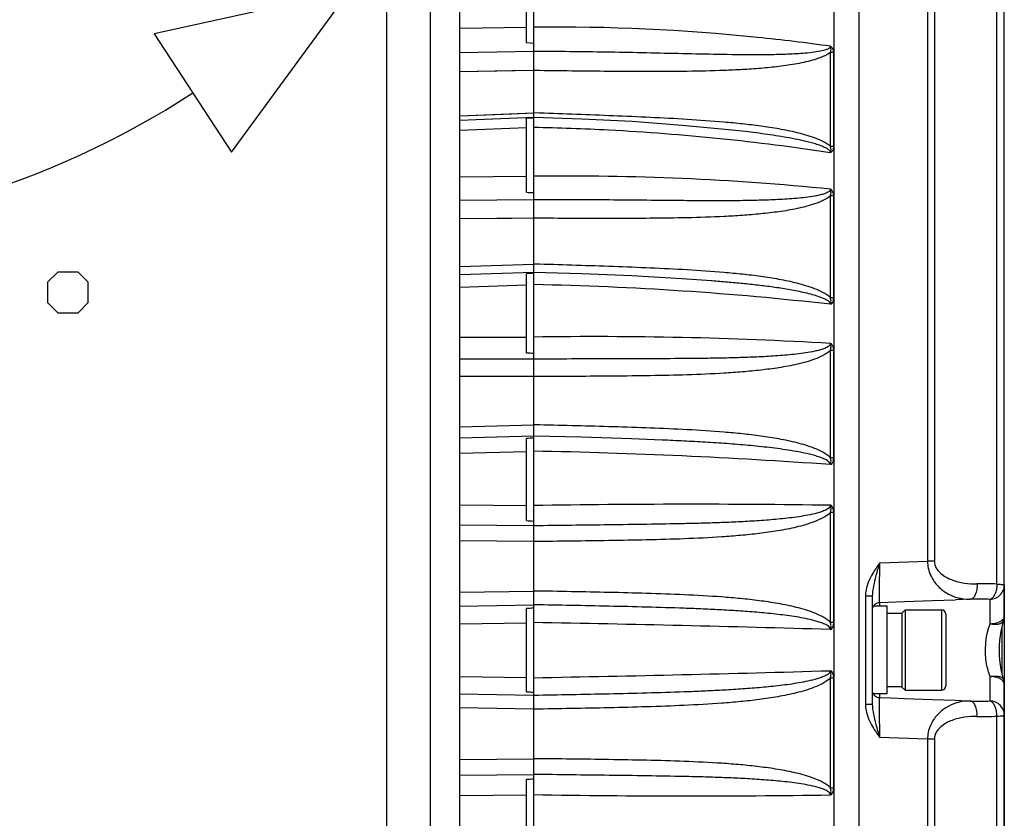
# Model space of a CAD drawing. Header units: millimetres. Extents: x 0 to 420, y 0 to 297.
# Tile 114 of 140: x 333 to 353, y 161 to 177. Entities that reach past the tile are written whole.
import ezdxf

# ---------------------------------------------------------------- set-up
doc = ezdxf.new("R2010")
doc.units = ezdxf.units.MM
doc.header["$LTSCALE"] = 23.1
doc.layers.get('0').update_dxf_attribs({"linetype": 'CONTINUOUS'})
doc.layers.add('COL3', color=7, linetype='CONTINUOUS')
doc.layers.add('DIM_PILOTEES', color=7, linetype='CONTINUOUS')
doc.styles.get("Standard").update_dxf_attribs({"font": 'txt', "width": 0.7})
doc.dimstyles.new('DIMSTYLE_2', dxfattribs={"dimtxt": 2.5, "dimasz": 3.5, "dimexe": 2, "dimexo": 0, "dimtad": 1, "dimlfac": 3.333333, "dimdsep": 46, "dimtxsty": 'Standard', "dimblk": '_FILLED', "dimblk1": '_FILLED', "dimblk2": '_FILLED', "dimcen": 0.09, "dimazin": 2, "dimtp": 0.5, "dimtm": 0.5, "dimtfac": 1, "dimtofl": 0, "dimtmove": 0, "dimatfit": 3, "dimldrblk": '_FILLED', "dimfxl": 0, "dimtolj": 1, "dimarcsym": 0})

# ---------------------------------------------------------------- blocks, each defined once
blk = doc.blocks.new('_FILLED')
at = {"color": 0, "linetype": 'ByBlock'}
blk.add_solid([(0, 0), (-1, 0.1429), (-1, -0.1429)], dxfattribs=at)
blk = doc.blocks.new('*D14')
at = {"layer": 'DIM_PILOTEES', "color": 2, "linetype": 'Continuous'}
for p, q in [((279.556, 179.25), (279.556, 110.007)), ((353.484, 165.324), (353.484, 110.007)), ((279.556, 112.007), (316.52, 112.007)), ((353.484, 112.007), (316.52, 112.007))]:
    blk.add_line(p, q, dxfattribs=at)
at = {"layer": 'DIM_PILOTEES', "color": 2, "linetype": 'Continuous', "xscale": 3.5, "yscale": 3.5, "zscale": 3.5, "rotation": 180}
blk.add_blockref('_FILLED', (279.556, 112.007), dxfattribs=at)
at = {"layer": 'DIM_PILOTEES', "color": 2, "linetype": 'Continuous', "xscale": 3.5, "yscale": 3.5, "zscale": 3.5}
blk.add_blockref('_FILLED', (353.484, 112.007), dxfattribs=at)
at = {"layer": 'DIM_PILOTEES', "color": 2, "linetype": 'Continuous', "insert": (318.597, 115.132), "char_height": 2.5, "width": 16.60714, "attachment_point": 2, "line_spacing_factor": 0.9}
blk.add_mtext('{\\ftxt;\\W0.0001;\\H0.0001;\\~}{\\ftxt;\\W4.4285714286;\\H2.5; }{\\ftxt;\\W0.0001;\\H0.0001;\\~}', dxfattribs=at)

msp = doc.modelspace()

# ---------------------------------------------------------------- linework, layer by layer
at = {"color": 7, "linetype": 'Continuous'}
for p, q in [((342.3164, 133.987), (342.3164, 191.8304)), ((341.7164, 133.987), (341.7164, 191.7069)), ((343.8345, 142.3762), (343.8345, 186.517)), ((349.9915, 185.6282), (349.9915, 142.3458)), ((350.5041, 185.4757), (350.5041, 142.4982)), ((343.6845, 176.4421), (343.6845, 177.822)), ((351.9081, 177.8079), (351.9081, 165.8144)), ((352.0503, 177.7821), (352.0503, 165.811)), ((340.0593, 177.5124), (336.0548, 176.6332)), ((337.6371, 174.2046), (340.0593, 177.5124)), ((353.3343, 165.3406), (353.3343, 177.6142)), ((353.4843, 164.6825), (353.4843, 177.4429)), ((342.3164, 176.743), (343.6845, 176.7652)), ((336.0548, 176.6332), (337.6371, 174.2046)), ((343.8345, 176.2682), (342.3164, 176.2435)), ((343.8345, 176.435), (343.6845, 176.4421)), ((349.918, 174.3206), (349.918, 176.2505)), ((349.9865, 174.3153), (349.9865, 176.2442)), ((343.8345, 175.8761), (342.3164, 175.8514)), ((343.385, 175.8688), (342.3164, 175.8514)), ((343.8345, 175.8761), (343.385, 175.8688)), ((343.955, 175.8749), (343.8345, 175.8765)), ((342.3164, 174.948), (343.8345, 175.0069)), ((342.3164, 174.948), (343.385, 174.9895)), ((343.8345, 174.9112), (342.3164, 174.8517)), ((343.385, 174.9895), (343.8345, 175.0069)), ((343.6845, 174.8998), (343.7969, 174.9054)), ((343.6845, 173.38), (343.6845, 174.8998)), ((343.7969, 174.9054), (343.8345, 174.9073)), ((343.7969, 174.9054), (343.8345, 174.9073)), ((343.955, 175.004), (343.8345, 175.0081)), ((342.3164, 174.6552), (343.6845, 174.7091)), ((342.3164, 174.6552), (343.6845, 174.7091)), ((348.1741, 174.6235), (347.9021, 174.6537)), ((342.3164, 173.6962), (343.6845, 173.7069)), ((349.918, 171.2166), (349.918, 173.3077)), ((349.9865, 171.2129), (349.9865, 173.3029)), ((343.8345, 173.2253), (342.3164, 173.2133)), ((343.8345, 172.8473), (342.3164, 172.8352)), ((343.385, 172.8437), (342.3164, 172.8352)), ((343.8345, 172.8473), (343.385, 172.8437)), ((343.955, 172.8467), (343.8345, 172.8474)), ((342.3164, 171.8563), (343.8345, 171.9055)), ((342.3164, 171.8563), (343.8345, 171.9055)), ((343.955, 171.903), (343.8345, 171.9065)), ((343.8345, 171.7338), (342.3164, 171.6842)), ((343.6845, 170.0866), (343.6845, 171.7089)), ((342.3164, 171.4339), (343.6845, 171.479)), ((342.3164, 171.4339), (343.6845, 171.479)), ((347.4928, 171.5606), (347.4783, 171.5617)), ((342.3164, 170.4103), (343.6845, 170.4092)), ((349.918, 167.9346), (349.918, 170.1354)), ((349.9865, 167.9326), (349.9865, 170.1323)), ((343.8345, 169.955), (342.3164, 169.9559)), ((343.8345, 169.6004), (342.3164, 169.6011)), ((343.3851, 169.6006), (342.3164, 169.6011)), ((343.8345, 169.6004), (343.3851, 169.6006)), ((343.9551, 169.6004), (343.8345, 169.6002)), ((343.9551, 169.6003), (343.8345, 169.6002)), ((342.3164, 168.5709), (343.8345, 168.6091)), ((342.3164, 168.5709), (343.8345, 168.6091)), ((343.9551, 168.6072), (343.8345, 168.6099)), ((343.9551, 168.6071), (343.8345, 168.6099)), ((343.8345, 168.375), (342.3164, 168.3365)), ((343.6845, 166.6431), (343.6845, 168.3278)), ((346.4684, 168.2957), (345.843, 168.3202)), ((342.3164, 168.0293), (343.6845, 168.0644)), ((342.3164, 168.0293), (343.6845, 168.0644)), ((342.3164, 166.9662), (343.6845, 166.9534)), ((342.3164, 166.9662), (343.6845, 166.9534)), ((349.918, 164.5554), (349.918, 166.8118)), ((349.9865, 164.5551), (349.9865, 166.8103)), ((343.8345, 166.5377), (342.3164, 166.5516)), ((343.8345, 166.2152), (342.3164, 166.2289)), ((343.8345, 166.2152), (342.3164, 166.2288)), ((350.9304, 165.7784), (351.9081, 165.8144)), ((342.3164, 165.1726), (343.8345, 165.1989)), ((342.3164, 165.1726), (343.8345, 165.1989)), ((350.6382, 165.1023), (350.6382, 162.8707)), ((350.7843, 162.8786), (350.7843, 165.0945)), ((350.929, 164.9661), (351.4362, 164.9841)), ((350.9291, 164.887), (350.9291, 164.9661)), ((351.4362, 164.9841), (352.0108, 165.0044)), ((352.0108, 165.0044), (352.4821, 165.0209)), ((352.7847, 165.0314), (352.4821, 165.0209)), ((353.1948, 164.5289), (353.1948, 165.0286)), ((342.3164, 164.8899), (343.8345, 164.9164)), ((343.6845, 163.1341), (343.6845, 164.8398)), ((351.0843, 164.887), (350.8024, 164.887)), ((351.0843, 163.087), (351.0843, 164.887)), ((351.3843, 164.7475), (351.4488, 164.812)), ((351.4488, 164.812), (352.1943, 164.812)), ((351.4488, 164.812), (351.4488, 163.162)), ((352.1943, 164.812), (352.1943, 163.162)), ((342.3164, 164.5251), (343.6845, 164.5494)), ((342.3164, 164.5251), (343.6845, 164.5494)), ((351.3843, 164.737), (351.0843, 164.737)), ((351.3843, 164.7475), (351.3843, 163.2265)), ((352.2843, 164.722), (352.2843, 163.252)), ((342.3164, 163.4488), (343.6845, 163.4246)), ((342.3164, 163.4488), (343.6845, 163.4246)), ((349.918, 161.1622), (349.918, 163.4186)), ((349.9865, 161.1636), (349.9865, 163.4188)), ((353.1948, 162.9446), (353.1948, 163.4443)), ((351.3843, 163.237), (351.0843, 163.237)), ((351.3843, 163.2265), (351.4488, 163.162)), ((351.4488, 163.162), (352.1943, 163.162)), ((353.4843, 150.5305), (353.4843, 163.2908)), ((343.8345, 163.0575), (342.3164, 163.0841)), ((351.0843, 163.087), (350.8019, 163.087)), ((350.9291, 163.0065), (350.9291, 163.087)), ((352.4799, 162.9524), (352.0107, 162.9688)), ((352.5926, 162.9485), (352.4799, 162.9524)), ((352.7847, 162.9418), (352.5926, 162.9485)), ((343.8345, 162.7751), (342.3164, 162.8014)), ((343.8345, 162.7751), (342.3164, 162.8013)), ((353.3343, 150.3592), (353.3343, 162.6326)), ((351.9081, 162.1588), (350.9304, 162.1948)), ((351.9081, 162.1588), (351.9081, 150.1655)), ((352.0503, 162.1622), (352.0503, 150.1913)), ((342.3164, 161.7451), (343.8345, 161.7588)), ((342.3164, 161.7451), (343.8345, 161.7588)), ((342.3164, 161.4224), (343.8345, 161.4363)), ((343.6845, 159.6462), (343.6845, 161.3309)), ((342.3164, 161.0077), (343.6845, 161.0205))]:
    msp.add_line(p, q, dxfattribs=at)
at = {"color": 3, "linetype": 'Continuous'}
msp.add_line((340.8164, 188.8637), (340.8164, 135.037), dxfattribs=at)
at = {"color": 7, "linetype": 'Continuous'}
for points in [[(347.9021, 174.6537), (346.8808, 174.7524), (345.853, 174.8286), (344.8208, 174.8823), (343.8345, 174.9123)], [(347.4783, 171.5617), (346.8735, 171.6046), (345.8481, 171.6643), (344.8184, 171.7081), (343.8345, 171.7348)], [(345.843, 168.3202), (344.8158, 168.353), (343.8345, 168.3758)], [(350.7915, 164.8619), (350.8002, 164.8834), (350.8122, 164.9032), (350.8271, 164.921), (350.8445, 164.9363), (350.8641, 164.9487), (350.8854, 164.9579), (350.9078, 164.9638), (350.929, 164.9661)], [(353.4715, 163.3777), (353.4604, 163.4159), (353.4388, 163.5018), (353.4205, 163.5924), (353.4058, 163.6868), (353.3951, 163.7843), (353.3885, 163.8838), (353.3863, 163.9845), (353.3883, 164.0851), (353.3947, 164.1847), (353.4053, 164.2823), (353.4197, 164.3769), (353.4379, 164.4676), (353.4594, 164.5537), (353.4715, 164.5956)], [(353.4715, 163.3784), (353.4594, 163.4202), (353.4379, 163.5064), (353.435, 163.521)], [(350.929, 163.0071), (350.9078, 163.0094), (350.8854, 163.0153), (350.8641, 163.0245), (350.8445, 163.0369), (350.8271, 163.0522), (350.8122, 163.0699), (350.8002, 163.0898), (350.7915, 163.1113)], [(352.0107, 162.9688), (351.4382, 162.989), (351.1556, 162.9991), (350.929, 163.0071)]]:
    msp.add_lwpolyline(points, dxfattribs=at)
at = {"color": 2, "linetype": 'Continuous'}
msp.add_lwpolyline([(333.8664, 171.5329), (333.8664, 171.1162), (334.0748, 170.9079), (334.4914, 170.9079), (334.6998, 171.1162), (334.6998, 171.5329), (334.4914, 171.7412), (334.0748, 171.7412), (333.8664, 171.5329)], dxfattribs=at)
at = {"color": 7, "linetype": 'Continuous'}
for centre, radius, start, end in [((349.9052, 175.7366), 0.5141, 80.90688, 88.57074), ((327.0337, 190.4799), 17.9754, 236.8014, 303.08444), ((349.9054, 173.7136), 0.6072, 82.3242, 88.80294), ((344.5345, 119.9308), 53.7822, 84.25334, 90.7458), ((347.5458, 246.6231), 73.3448, 266.98224, 267.099574), ((349.9054, 172.6361), 0.6718, 83.07055, 88.92294), ((347.5165, 101.4162), 70.397, 92.998128, 93.120386), ((342.5538, 106.0433), 65.4538, 83.53846, 88.878879), ((349.9055, 170.3539), 0.8628, 84.61741, 89.1686), ((345.0833, 87.4467), 82.972, 86.658342, 90.862404), ((347.5405, 239.0882), 69.1092, 266.801467, 266.926013), ((349.9056, 169.1225), 1.013, 85.41925, 89.29405), ((347.5236, 100.9503), 67.4868, 93.13357, 93.261118), ((341.6585, 53.0456), 115.0437, 85.882072, 88.916221), ((349.9056, 166.3607), 1.5739, 87.05632, 89.5483), ((347.0562, -27.0162), 193.995, 89.154234, 90.95157), ((349.9057, 164.6141), 2.1977, 87.8929, 89.67711), ((347.5353, 233.4148), 66.8827, 266.699332, 266.828036), ((353.0555, 161.3335), 4.0168, 86.01991, 91.87292), ((352.7594, 165.9196), 0.8886, 255.59293, 260.68228), ((352.7585, 165.9138), 0.8827, 260.67713, 271.69875), ((352.9543, 159.8304), 5.2038, 87.35114, 91.86767), ((347.5298, 98.5872), 66.3641, 93.191986, 93.321699), ((352.1943, 164.722), 0.09, 0, 90), ((334.2002, -375.8148), 540.453, 88.333271, 88.978577), ((349.9057, 153.6431), 10.9123, 89.57582, 89.93507), ((353.1827, 164.6827), 0.3016, 343.21479, 359.95563), ((334.4383, 693.6428), 530.3044, 271.01525, 271.672905), ((349.9057, 174.331), 10.9125, 270.06493, 270.42417), ((353.1827, 163.2913), 0.3016, 0.04437, 16.78521), ((353.4035, 163.3578), 0.0711, 15.33003, 16.8337), ((353.1827, 163.2906), 0.3016, 0.04437, 16.78492), ((352.1943, 163.252), 0.09, 270, 360), ((347.5298, 229.3867), 66.3641, 266.678301, 266.808014), ((352.7585, 162.0597), 0.8825, 88.30132, 99.16025), ((352.9542, 168.1428), 5.2038, 268.13327, 272.6498), ((352.7595, 162.0533), 0.8889, 103.04411, 107.0714), ((352.7595, 162.0538), 0.8884, 99.15883, 103.04629), ((353.0554, 166.6397), 4.0169, 268.12829, 273.98128), ((347.5353, 94.5591), 66.8827, 93.171964, 93.300668), ((349.9057, 163.3599), 2.1977, 270.32289, 272.10709), ((347.0596, 358.7137), 197.718, 269.065354, 270.828842)]:
    msp.add_arc(centre, radius, start, end, dxfattribs=at)
at = {"color": 3, "linetype": 'Continuous'}
msp.add_arc((263.4427, 163.987), 90, 359.703034, 0.296725, dxfattribs=at)
at = {"color": 7, "linetype": 'Continuous'}
for points, knots in [([(349.9197, 176.375), (349.4222, 176.4452), (347.4031, 176.6903), (345.3657, 176.7822), (343.8345, 176.7682)], [0, 0, 0, 0, 0.2470547, 1, 1, 1, 1]), ([(349.7154, 176.2734), (349.6571, 176.2615), (349.5384, 176.2443), (349.2986, 176.2216), (348.9956, 176.2069), (348.6304, 176.1996), (348.1412, 176.1987), (347.5282, 176.2074), (346.7913, 176.2237), (346.0532, 176.2406), (345.0675, 176.2595), (344.3278, 176.2668), (343.8345, 176.2686)], [0, 0, 0, 0, 0.0303582, 0.0610284, 0.1228073, 0.1849123, 0.2472116, 0.3721732, 0.4974445, 0.6229134, 0.7485185, 1, 1, 1, 1]), ([(349.92, 176.375), (349.9196, 176.3572), (349.8872, 176.3263), (349.8164, 176.2972), (349.7559, 176.2817), (349.7154, 176.2734)], [0, 0, 0, 0, 0.2252279, 0.4767712, 1, 1, 1, 1]), ([(349.9181, 176.2505), (349.9258, 176.2697), (349.9331, 176.3013), (349.9296, 176.3384), (349.9242, 176.3592), (349.9223, 176.3702), (349.9197, 176.375)], [0, 0, 0, 0, 0.489978, 0.7429038, 0.8715352, 1, 1, 1, 1]), ([(349.9865, 176.2442), (349.9865, 176.2561), (349.9823, 176.3052), (349.9546, 176.3595), (349.9197, 176.375)], [0, 0, 0, 0, 0.2373397, 1, 1, 1, 1]), ([(349.918, 176.2505), (349.8731, 176.2129), (349.7653, 176.1571), (349.5948, 176.0975), (349.416, 176.0513), (349.1725, 176.0019), (348.8633, 175.9572), (348.4894, 175.92), (348.1134, 175.8943), (347.6106, 175.8712), (346.9809, 175.8576), (346.2247, 175.8547), (345.4682, 175.8586), (344.7116, 175.8657), (344.2072, 175.8715), (343.955, 175.8748)], [0, 0, 0, 0, 0.0292267, 0.0595136, 0.0902272, 0.1211661, 0.183403, 0.24591, 0.3085629, 0.3713029, 0.4969259, 0.6226494, 0.7484167, 0.874203, 1, 1, 1, 1]), ([(349.918, 174.3206), (349.8737, 174.3624), (349.7665, 174.427), (349.5953, 174.4985), (349.4164, 174.556), (349.173, 174.6196), (348.8639, 174.6814), (348.4897, 174.7383), (348.1137, 174.7832), (347.611, 174.8314), (346.9813, 174.8759), (346.2249, 174.9154), (345.4683, 174.9478), (344.7117, 174.977), (344.2072, 174.9953), (343.955, 175.004)], [0, 0, 0, 0, 0.0302173, 0.0610751, 0.0921568, 0.1233438, 0.1858574, 0.2484609, 0.3110967, 0.3737418, 0.4990238, 0.6242868, 0.7495331, 0.8747697, 1, 1, 1, 1]), ([(343.8345, 174.7159), (344.3479, 174.7056), (346.3833, 174.6317), (348.4143, 174.4267), (349.9197, 174.1957)], [0, 0, 0, 0, 0.2521556, 1, 1, 1, 1]), ([(349.9197, 174.1957), (349.9194, 174.2132), (349.8949, 174.2458), (349.8341, 174.2863), (349.7465, 174.326), (349.6386, 174.3634), (349.4917, 174.4061), (349.3057, 174.4501), (349.0808, 174.4945), (348.8549, 174.5328), (348.5529, 174.5778), (348.3257, 174.6062), (348.1741, 174.6235)], [0, 0, 0, 0, 0.0286705, 0.0594819, 0.1219671, 0.1847156, 0.2475028, 0.3730439, 0.4985256, 0.6239499, 0.7493297, 1, 1, 1, 1]), ([(349.9197, 174.1957), (349.926, 174.2155), (349.9361, 174.2578), (349.9256, 174.3004), (349.918, 174.3206)], [0, 0, 0, 0, 0.4905247, 1, 1, 1, 1]), ([(349.9197, 174.1957), (349.9431, 174.2001), (349.9803, 174.2432), (349.9865, 174.291), (349.9865, 174.3153)], [0, 0, 0, 0, 0.494313, 1, 1, 1, 1]), ([(349.9198, 173.4427), (349.9192, 173.4145), (349.8604, 173.3714), (349.7803, 173.343), (349.6891, 173.3185), (349.5666, 173.2942), (349.4103, 173.2718), (349.2216, 173.2526), (349.0318, 173.2384), (348.7776, 173.2242), (348.4588, 173.2133), (348.0756, 173.2067), (347.6916, 173.2046), (347.3071, 173.2052), (346.7938, 173.2085), (346.1513, 173.2148), (345.3797, 173.2218), (344.6073, 173.2257), (344.0921, 173.2259), (343.8345, 173.2255)], [0, 0, 0, 0, 0.0138048, 0.0287734, 0.0439798, 0.0592973, 0.0901121, 0.1210744, 0.1521302, 0.1832532, 0.2456435, 0.308176, 0.3708131, 0.4335319, 0.4963166, 0.6220406, 0.7479213, 0.8739176, 1, 1, 1, 1]), ([(349.9181, 173.3077), (349.922, 173.3183), (349.9346, 173.362), (349.9318, 173.4107), (349.9197, 173.4427)], [0, 0, 0, 0, 0.247624, 1, 1, 1, 1]), ([(349.9865, 173.3029), (349.9865, 173.3159), (349.9838, 173.349), (349.9669, 173.4002), (349.9386, 173.4341), (349.9197, 173.4427)], [0, 0, 0, 0, 0.2409551, 0.6135322, 1, 1, 1, 1]), ([(349.918, 173.3077), (349.8737, 173.2668), (349.7665, 173.2045), (349.5952, 173.1377), (349.4163, 173.0856), (349.1728, 173.0296), (348.8636, 172.9781), (348.4895, 172.9343), (348.1135, 172.9031), (347.6107, 172.8736), (346.981, 172.8535), (346.2248, 172.8439), (345.4683, 172.8418), (344.7117, 172.8431), (344.2073, 172.8451), (343.955, 172.8467)], [0, 0, 0, 0, 0.0300008, 0.0606512, 0.0915616, 0.1226105, 0.1849279, 0.2474185, 0.3100045, 0.3726487, 0.4980343, 0.6234922, 0.7489825, 0.8744872, 1, 1, 1, 1]), ([(349.918, 171.2166), (349.8742, 171.2606), (349.7673, 171.3292), (349.538, 171.4301), (349.2345, 171.5187), (348.8641, 171.5957), (348.4898, 171.6539), (348.1137, 171.6991), (347.611, 171.747), (346.9813, 171.7897), (346.2249, 171.8261), (345.4684, 171.8549), (344.7117, 171.8802), (344.2073, 171.8957), (343.955, 171.903)], [0, 0, 0, 0, 0.0307644, 0.0618615, 0.1242786, 0.1868177, 0.2493884, 0.3119648, 0.3745381, 0.4996621, 0.6247637, 0.7498498, 0.8749276, 1, 1, 1, 1]), ([(349.9197, 171.0814), (349.9193, 171.1063), (349.8782, 171.1496), (349.7904, 171.1988), (349.666, 171.2464), (349.5152, 171.2897), (349.362, 171.3262), (349.2079, 171.3577), (349.0017, 171.3948), (348.7428, 171.434), (348.4311, 171.4733), (348.1187, 171.5068), (347.806, 171.5358), (347.5972, 171.5527), (347.4928, 171.5606)], [0, 0, 0, 0, 0.0298605, 0.0611488, 0.1238535, 0.1865522, 0.2492091, 0.3118318, 0.374429, 0.4995699, 0.6246769, 0.7497741, 0.8748779, 1, 1, 1, 1]), ([(349.9197, 171.0813), (349.9261, 171.103), (349.936, 171.1488), (349.9257, 171.1947), (349.918, 171.2166)], [0, 0, 0, 0, 0.4936849, 1, 1, 1, 1]), ([(349.9197, 171.0814), (349.9322, 171.0845), (349.9756, 171.1179), (349.9865, 171.1744), (349.9865, 171.2129)], [0, 0, 0, 0, 0.2503687, 1, 1, 1, 1]), ([(349.9197, 170.2776), (349.9192, 170.248), (349.862, 170.201), (349.7805, 170.1681), (349.6893, 170.1399), (349.5667, 170.1111), (349.4105, 170.0837), (349.2217, 170.059), (349.0318, 170.0396), (348.7777, 170.019), (348.4589, 170.0007), (348.0756, 169.9863), (347.6917, 169.9769), (347.3072, 169.971), (346.7938, 169.9662), (346.1513, 169.964), (345.3797, 169.9625), (344.6073, 169.9597), (344.0921, 169.9566), (343.8345, 169.9549)], [0, 0, 0, 0, 0.0144597, 0.0296808, 0.0450289, 0.0604385, 0.0913606, 0.1223746, 0.1534502, 0.1845721, 0.2469206, 0.3093792, 0.371924, 0.4345396, 0.4972149, 0.6227126, 0.7483662, 0.8741387, 1, 1, 1, 1]), ([(349.9181, 170.1354), (349.9219, 170.1467), (349.9283, 170.1699), (349.9314, 170.1999), (349.9306, 170.224), (349.9284, 170.2422), (349.9239, 170.2596), (349.9231, 170.2725), (349.9197, 170.2776)], [0, 0, 0, 0, 0.2472379, 0.4961528, 0.6215379, 0.7475441, 0.8739863, 1, 1, 1, 1]), ([(349.9865, 170.1323), (349.9865, 170.1597), (349.9801, 170.2023), (349.9538, 170.2512), (349.9328, 170.2724), (349.9197, 170.2776)], [0, 0, 0, 0, 0.4940414, 0.7470796, 1, 1, 1, 1]), ([(349.918, 170.1354), (349.8742, 170.0921), (349.7673, 170.025), (349.5378, 169.9283), (349.2343, 169.8461), (348.8639, 169.7775), (348.4896, 169.7283), (348.1136, 169.6924), (347.6108, 169.6573), (346.9811, 169.6311), (346.2248, 169.6151), (345.4683, 169.607), (344.7117, 169.6024), (344.2073, 169.6007), (343.9551, 169.6003)], [0, 0, 0, 0, 0.0306132, 0.0615623, 0.1237553, 0.1861523, 0.2486409, 0.3111808, 0.3737528, 0.4989506, 0.624192, 0.7494536, 0.8747242, 1, 1, 1, 1]), ([(349.918, 167.9346), (349.8745, 167.9798), (349.7678, 168.0507), (349.5384, 168.1545), (349.2348, 168.2449), (348.8642, 168.3226), (348.4898, 168.3807), (348.1137, 168.4252), (347.611, 168.4715), (346.9813, 168.5115), (346.2249, 168.5439), (345.4684, 168.5682), (344.7117, 168.589), (344.2073, 168.6015), (343.9551, 168.6072)], [0, 0, 0, 0, 0.0310919, 0.0623239, 0.1248256, 0.1873639, 0.2499034, 0.312437, 0.3749635, 0.4999936, 0.6250067, 0.7500093, 0.8750064, 1, 1, 1, 1]), ([(349.9197, 167.7923), (349.9194, 167.8104), (349.8974, 167.8445), (349.8382, 167.8868), (349.7538, 167.9262), (349.6493, 167.9623), (349.5074, 168.0025), (349.3276, 168.0425), (349.1101, 168.0814), (348.8917, 168.114), (348.5997, 168.1512), (348.2335, 168.1887), (347.7931, 168.2241), (347.352, 168.2527), (346.9104, 168.2763), (346.6158, 168.2895), (346.4684, 168.2957)], [0, 0, 0, 0, 0.0153238, 0.0309935, 0.0623097, 0.0936084, 0.1248839, 0.1873848, 0.2498584, 0.3123201, 0.3747794, 0.4997113, 0.6246886, 0.7497253, 0.8748285, 1, 1, 1, 1]), ([(349.9197, 167.7923), (349.9261, 167.8153), (349.936, 167.8633), (349.9258, 167.9117), (349.918, 167.9346)], [0, 0, 0, 0, 0.4964323, 1, 1, 1, 1]), ([(349.9197, 167.7923), (349.9325, 167.7962), (349.9758, 167.8336), (349.9865, 167.8921), (349.9865, 167.9326)], [0, 0, 0, 0, 0.2473629, 1, 1, 1, 1]), ([(349.9197, 166.9576), (349.9192, 166.927), (349.8629, 166.8775), (349.7806, 166.841), (349.6894, 166.8098), (349.5668, 166.7773), (349.4106, 166.7454), (349.2218, 166.7158), (349.0319, 166.6918), (348.7778, 166.6653), (348.459, 166.6402), (348.0757, 166.6181), (347.6917, 166.6017), (347.3072, 166.5894), (346.7938, 166.5768), (346.1513, 166.5659), (345.3797, 166.556), (344.6073, 166.5467), (344.0921, 166.5404), (343.8345, 166.5373)], [0, 0, 0, 0, 0.0149141, 0.0303432, 0.0458183, 0.0613158, 0.0923501, 0.1234277, 0.1545374, 0.1856734, 0.2480104, 0.3104232, 0.3729009, 0.4354357, 0.4980215, 0.6233255, 0.7487771, 0.874345, 1, 1, 1, 1]), ([(349.918, 166.8118), (349.8737, 166.766), (349.7645, 166.6948), (349.53, 166.5921), (349.22, 166.5044), (348.8418, 166.4307), (348.4598, 166.3773), (348.0762, 166.3377), (347.5633, 166.2983), (346.9209, 166.2674), (346.1495, 166.246), (345.3779, 166.2324), (344.6062, 166.2222), (344.0917, 166.2169), (343.8345, 166.2148)], [0, 0, 0, 0, 0.031012, 0.0621677, 0.1245539, 0.1870189, 0.249516, 0.3120307, 0.3745566, 0.4996252, 0.6247109, 0.7498044, 0.8749011, 1, 1, 1, 1]), ([(349.918, 166.8118), (349.9219, 166.8234), (349.9282, 166.8473), (349.9315, 166.8782), (349.9306, 166.9029), (349.9284, 166.9215), (349.9238, 166.9393), (349.9231, 166.9524), (349.9197, 166.9576)], [0, 0, 0, 0, 0.2488742, 0.4985426, 0.6237363, 0.7491274, 0.8747814, 1, 1, 1, 1]), ([(349.9865, 166.8103), (349.9865, 166.8385), (349.9803, 166.8818), (349.9541, 166.9317), (349.9328, 166.9526), (349.9197, 166.9576)], [0, 0, 0, 0, 0.5004296, 0.7521533, 1, 1, 1, 1]), ([(350.929, 164.9661), (350.9286, 164.9661), (350.9289, 164.9682), (350.9283, 164.9704), (350.9284, 164.9758), (350.928, 164.9861), (350.9279, 165.0044), (350.9276, 165.0316), (350.9275, 165.0663), (350.9274, 165.1079), (350.9274, 165.1559), (350.9275, 165.2315), (350.9278, 165.3378), (350.9284, 165.4763), (350.9293, 165.625), (350.93, 165.7268), (350.9304, 165.7784)], [0, 0, 0, 0, 0.0012551, 0.0049476, 0.0110878, 0.0196654, 0.0440272, 0.077782, 0.1205673, 0.1719298, 0.2313225, 0.2981062, 0.4509213, 0.623845, 0.8094932, 1, 1, 1, 1]), ([(351.9081, 165.8144), (351.9097, 165.7149), (351.9541, 165.5226), (352.1122, 165.2931), (352.3138, 165.1381), (352.4639, 165.0781), (352.5383, 165.0589)], [0, 0, 0, 0, 0.2839711, 0.5448861, 0.7806461, 1, 1, 1, 1]), ([(352.0503, 165.811), (352.0392, 165.8115), (351.9918, 165.8135), (351.9444, 165.8143), (351.9081, 165.8144)], [0, 0, 0, 0, 0.2349578, 1, 1, 1, 1]), ([(352.0503, 165.811), (352.0503, 165.7621), (352.0801, 165.6652), (352.1757, 165.5579), (352.2897, 165.4802), (352.4514, 165.4066), (352.6645, 165.3547), (352.8383, 165.3453), (352.9242, 165.3482)], [0, 0, 0, 0, 0.1360952, 0.2675275, 0.3942224, 0.5179941, 0.7604575, 1, 1, 1, 1]), ([(350.7843, 165.5553), (350.7239, 165.4519), (350.6551, 165.3025), (350.6382, 165.1424), (350.6382, 165.1023)], [0, 0, 0, 0, 0.74913, 1, 1, 1, 1]), ([(350.7843, 165.0945), (350.7843, 165.1643), (350.8058, 165.3047), (350.8395, 165.4412), (350.8574, 165.51)], [0, 0, 0, 0, 0.49521, 1, 1, 1, 1]), ([(349.918, 164.5554), (349.8737, 164.6018), (349.7647, 164.6743), (349.5302, 164.7794), (349.2202, 164.87), (348.8419, 164.9468), (348.4599, 165.0032), (348.0762, 165.0457), (347.5634, 165.0889), (346.921, 165.1246), (346.1496, 165.1516), (345.3779, 165.1708), (344.6062, 165.1865), (344.0917, 165.1955), (343.8345, 165.1995)], [0, 0, 0, 0, 0.0311746, 0.0624263, 0.1249171, 0.1874296, 0.2499435, 0.3124558, 0.374966, 0.4999773, 0.6249857, 0.7499917, 0.8749963, 1, 1, 1, 1]), ([(352.9242, 165.3482), (352.9263, 165.3087), (352.9231, 165.2333), (352.8966, 165.133), (352.8534, 165.0581), (352.8059, 165.0324), (352.7847, 165.0314)], [0, 0, 0, 0, 0.3180258, 0.6029842, 0.8290657, 1, 1, 1, 1]), ([(353.3343, 165.3406), (353.3335, 165.3046), (353.3257, 165.2351), (353.2971, 165.1413), (353.2556, 165.0686), (353.2152, 165.0357), (353.1948, 165.0286)], [0, 0, 0, 0, 0.3028506, 0.5837258, 0.8188489, 1, 1, 1, 1]), ([(353.1948, 165.0286), (353.2329, 165.03), (353.3092, 165.0472), (353.4052, 165.1133), (353.4693, 165.2099), (353.4843, 165.286), (353.4843, 165.3236)], [0, 0, 0, 0, 0.2518946, 0.5026245, 0.751828, 1, 1, 1, 1]), ([(353.3343, 165.3406), (353.355, 165.3398), (353.3916, 165.3381), (353.4342, 165.3347), (353.4599, 165.3316), (353.4728, 165.3291), (353.48, 165.3272), (353.4843, 165.3248), (353.4843, 165.3236)], [0, 0, 0, 0, 0.4090119, 0.7236008, 0.8386747, 0.923171, 0.9761444, 1, 1, 1, 1]), ([(350.6382, 165.1023), (350.657, 165.1023), (350.6841, 165.102), (350.7186, 165.101), (350.7405, 165.1001), (350.7581, 165.099), (350.7722, 165.0979), (350.7789, 165.0964), (350.7843, 165.0956), (350.7843, 165.0945)], [0, 0, 0, 0, 0.3830364, 0.5552022, 0.7058048, 0.8293767, 0.9213032, 0.9784285, 1, 1, 1, 1]), ([(349.9197, 164.4095), (349.9192, 164.4406), (349.8632, 164.4913), (349.7807, 164.5303), (349.6895, 164.5638), (349.5669, 164.5993), (349.4107, 164.6347), (349.2219, 164.6685), (349.0319, 164.6966), (348.7779, 164.7283), (348.4591, 164.7597), (348.0758, 164.7888), (347.6918, 164.8117), (347.3072, 164.8302), (346.7939, 164.8504), (346.1514, 164.8696), (345.3797, 164.8877), (344.6073, 164.9034), (344.0922, 164.9127), (343.8345, 164.917)], [0, 0, 0, 0, 0.0151435, 0.0307185, 0.046294, 0.0618666, 0.0930065, 0.1241524, 0.1553064, 0.1864695, 0.2488245, 0.3112225, 0.3736635, 0.4361463, 0.4986696, 0.6238283, 0.7491198, 0.8745193, 1, 1, 1, 1]), ([(349.9197, 164.4095), (349.9259, 164.4334), (349.9361, 164.4825), (349.9258, 164.5319), (349.9181, 164.5554)], [0, 0, 0, 0, 0.4989286, 1, 1, 1, 1]), ([(349.9197, 164.4095), (349.9327, 164.414), (349.9542, 164.4343), (349.9804, 164.4837), (349.9865, 164.5269), (349.9865, 164.5551)], [0, 0, 0, 0, 0.2450656, 0.4955989, 1, 1, 1, 1]), ([(353.1948, 164.5289), (353.227, 164.5223), (353.2884, 164.5146), (353.3726, 164.5213), (353.4386, 164.5453), (353.4664, 164.5787), (353.4715, 164.5956)], [0, 0, 0, 0, 0.3238622, 0.6044271, 0.8264409, 1, 1, 1, 1]), ([(353.1948, 164.5289), (353.2381, 164.5297), (353.3183, 164.5397), (353.3946, 164.5698), (353.4249, 164.5907)], [0, 0, 0, 0, 0.540335, 1, 1, 1, 1]), ([(353.4249, 164.5907), (353.4287, 164.5933), (353.4424, 164.6033), (353.4548, 164.6152), (353.4625, 164.6249)], [0, 0, 0, 0, 0.2676902, 1, 1, 1, 1]), ([(353.1948, 163.4443), (353.1626, 163.5275), (353.0648, 163.8809), (353.0948, 164.2709), (353.1948, 164.5289)], [0, 0, 0, 0, 0.2437905, 1, 1, 1, 1]), ([(349.9199, 163.5644), (349.9194, 163.5333), (349.8632, 163.4827), (349.7807, 163.4436), (349.6895, 163.4102), (349.567, 163.3747), (349.4107, 163.3393), (349.2219, 163.3054), (349.0319, 163.2774), (348.7779, 163.2457), (348.4591, 163.2143), (348.0758, 163.1852), (347.6918, 163.1622), (347.3072, 163.1437), (346.7939, 163.1236), (346.1514, 163.1044), (345.3797, 163.0862), (344.6073, 163.0706), (344.0922, 163.0612), (343.8345, 163.057)], [0, 0, 0, 0, 0.0151587, 0.030733, 0.0463081, 0.0618806, 0.09302, 0.1241655, 0.155319, 0.1864818, 0.2488359, 0.311233, 0.3736729, 0.4361549, 0.4986772, 0.623834, 0.7491235, 0.8745212, 1, 1, 1, 1]), ([(349.9181, 163.4186), (349.9258, 163.442), (349.9331, 163.4791), (349.9296, 163.5224), (349.9242, 163.5464), (349.9222, 163.5588), (349.9197, 163.5644)], [0, 0, 0, 0, 0.5003431, 0.7501626, 0.875062, 1, 1, 1, 1]), ([(349.9865, 163.4188), (349.9865, 163.447), (349.9804, 163.4903), (349.9542, 163.5396), (349.9327, 163.5601), (349.9197, 163.5644)], [0, 0, 0, 0, 0.5044024, 0.7548969, 1, 1, 1, 1]), ([(349.918, 163.4186), (349.8737, 163.3722), (349.7647, 163.2997), (349.5302, 163.1946), (349.2202, 163.104), (348.8419, 163.0271), (348.4599, 162.9707), (348.0762, 162.9282), (347.5634, 162.885), (346.921, 162.8494), (346.1496, 162.8223), (345.3779, 162.8032), (344.6062, 162.7875), (344.0917, 162.7784), (343.8345, 162.7745)], [0, 0, 0, 0, 0.0311741, 0.0624256, 0.1249164, 0.1874292, 0.2499434, 0.3124557, 0.3749659, 0.4999773, 0.6249856, 0.7499916, 0.8749963, 1, 1, 1, 1]), ([(353.1948, 163.4443), (353.227, 163.451), (353.2884, 163.4586), (353.3726, 163.4519), (353.4386, 163.4279), (353.4664, 163.3945), (353.4715, 163.3777)], [0, 0, 0, 0, 0.3238664, 0.6044342, 0.8264466, 1, 1, 1, 1]), ([(353.4249, 163.3825), (353.3946, 163.4034), (353.3183, 163.4335), (353.2381, 163.4435), (353.1948, 163.4443)], [0, 0, 0, 0, 0.4596628, 1, 1, 1, 1]), ([(353.4843, 163.2908), (353.4843, 163.3042), (353.4764, 163.3332), (353.4573, 163.3556), (353.4458, 163.366)], [0, 0, 0, 0, 0.4640564, 1, 1, 1, 1]), ([(350.9304, 162.1948), (350.93, 162.2463), (350.9293, 162.3482), (350.9284, 162.4969), (350.9278, 162.6354), (350.9275, 162.7417), (350.9274, 162.8172), (350.9274, 162.8653), (350.9275, 162.9069), (350.9276, 162.9416), (350.9279, 162.9688), (350.928, 162.9871), (350.9284, 162.9974), (350.9283, 163.0028), (350.9289, 163.005), (350.9286, 163.0072), (350.929, 163.0071)], [0, 0, 0, 0, 0.1904702, 0.3761165, 0.5490519, 0.7018762, 0.7686625, 0.8280558, 0.8794178, 0.9222025, 0.9559597, 0.9803275, 0.9889076, 0.9950491, 0.9987435, 1, 1, 1, 1]), ([(352.9242, 162.625), (352.9263, 162.6645), (352.9231, 162.7399), (352.8966, 162.8402), (352.8534, 162.9151), (352.8059, 162.9408), (352.7847, 162.9418)], [0, 0, 0, 0, 0.3180218, 0.6029803, 0.8290647, 1, 1, 1, 1]), ([(353.3343, 162.6326), (353.3335, 162.6686), (353.3257, 162.7381), (353.2971, 162.832), (353.2556, 162.9046), (353.2152, 162.9375), (353.1948, 162.9446)], [0, 0, 0, 0, 0.3028467, 0.5837214, 0.8188466, 1, 1, 1, 1]), ([(353.4843, 162.6496), (353.4843, 162.6872), (353.4693, 162.7633), (353.4052, 162.86), (353.3092, 162.926), (353.2329, 162.9433), (353.1948, 162.9446)], [0, 0, 0, 0, 0.2481713, 0.4973744, 0.7481046, 1, 1, 1, 1]), ([(350.7843, 162.8786), (350.7843, 162.8776), (350.7789, 162.8768), (350.7722, 162.8753), (350.7581, 162.8742), (350.7405, 162.8731), (350.7186, 162.8721), (350.6841, 162.8712), (350.657, 162.8709), (350.6382, 162.8709)], [0, 0, 0, 0, 0.0215748, 0.0787009, 0.1706275, 0.294199, 0.444801, 0.6169658, 1, 1, 1, 1]), ([(350.6382, 162.8707), (350.6382, 162.8306), (350.6551, 162.6706), (350.7239, 162.5212), (350.7843, 162.4179)], [0, 0, 0, 0, 0.2508533, 1, 1, 1, 1]), ([(350.8574, 162.4631), (350.8395, 162.532), (350.8058, 162.6685), (350.7843, 162.8089), (350.7843, 162.8786)], [0, 0, 0, 0, 0.5047939, 1, 1, 1, 1]), ([(352.4986, 162.9031), (352.4278, 162.8813), (352.2858, 162.8174), (352.0968, 162.6619), (351.9504, 162.4382), (351.9096, 162.2539), (351.9081, 162.1588)], [0, 0, 0, 0, 0.21991, 0.4565048, 0.7175549, 1, 1, 1, 1]), ([(352.9242, 162.625), (352.8382, 162.6279), (352.6644, 162.6185), (352.4512, 162.5666), (352.2896, 162.493), (352.1756, 162.4152), (352.0801, 162.3079), (352.0503, 162.211), (352.0503, 162.1622)], [0, 0, 0, 0, 0.2395835, 0.4821201, 0.6059197, 0.7326262, 0.8639999, 1, 1, 1, 1]), ([(353.3343, 162.6326), (353.355, 162.6334), (353.3916, 162.6351), (353.4342, 162.6385), (353.4599, 162.6416), (353.4728, 162.6441), (353.48, 162.646), (353.4843, 162.6484), (353.4843, 162.6496)], [0, 0, 0, 0, 0.4090067, 0.7235926, 0.8386659, 0.9231627, 0.9761381, 1, 1, 1, 1]), ([(352.0503, 162.1622), (352.0392, 162.1616), (351.9918, 162.1597), (351.9444, 162.1588), (351.9081, 162.1588)], [0, 0, 0, 0, 0.2349579, 1, 1, 1, 1]), ([(349.918, 161.1622), (349.8736, 161.2079), (349.7645, 161.2791), (349.53, 161.3818), (349.22, 161.4696), (348.8418, 161.5433), (348.4598, 161.5967), (348.0762, 161.6363), (347.5633, 161.6756), (346.9209, 161.7065), (346.1495, 161.728), (345.3779, 161.7416), (344.6062, 161.7517), (344.0917, 161.7571), (343.8345, 161.7592)], [0, 0, 0, 0, 0.031012, 0.0621678, 0.1245538, 0.1870184, 0.2495153, 0.31203, 0.3745559, 0.4996246, 0.6247104, 0.749804, 0.874901, 1, 1, 1, 1]), ([(349.9197, 161.0164), (349.9192, 161.047), (349.8629, 161.0964), (349.7806, 161.1329), (349.6895, 161.1642), (349.5668, 161.1967), (349.4106, 161.2285), (349.2218, 161.2581), (349.0319, 161.2822), (348.7778, 161.3086), (348.459, 161.3338), (348.0757, 161.3558), (347.6917, 161.3722), (347.3072, 161.3845), (346.7938, 161.3972), (346.1513, 161.408), (345.3797, 161.418), (344.6073, 161.4273), (344.0921, 161.4336), (343.8345, 161.4366)], [0, 0, 0, 0, 0.014911, 0.0303399, 0.045815, 0.0613125, 0.0923469, 0.1234245, 0.1545342, 0.1856703, 0.2480074, 0.3104204, 0.3728983, 0.4354334, 0.4980194, 0.6233238, 0.748776, 0.8743444, 1, 1, 1, 1]), ([(349.9197, 161.0164), (349.9261, 161.0402), (349.9359, 161.0894), (349.9259, 161.1389), (349.918, 161.1622)], [0, 0, 0, 0, 0.5013607, 1, 1, 1, 1]), ([(349.9197, 161.0164), (349.9327, 161.0216), (349.9541, 161.0422), (349.9803, 161.0922), (349.9865, 161.1355), (349.9865, 161.1636)], [0, 0, 0, 0, 0.2478038, 0.4995525, 1, 1, 1, 1])]:
    msp.add_open_spline(points, degree=3, knots=knots, dxfattribs=at)
for points in [[(350.9304, 165.7784), (350.8797, 165.7054), (350.8292, 165.632), (350.7843, 165.5553)], [(350.8574, 165.51), (350.8807, 165.5998), (350.9054, 165.6891), (350.9304, 165.7784)], [(353.4625, 164.6249), (353.4671, 164.6307), (353.4712, 164.637), (353.4745, 164.6436)], [(353.4745, 164.6436), (353.4806, 164.6555), (353.4843, 164.6691), (353.4843, 164.6825)], [(353.4458, 163.366), (353.4393, 163.372), (353.4323, 163.3775), (353.4249, 163.3825)], [(350.7843, 162.4179), (350.8292, 162.3411), (350.8797, 162.2678), (350.9304, 162.1948)], [(350.9304, 162.1948), (350.9054, 162.284), (350.8807, 162.3734), (350.8574, 162.4631)]]:
    msp.add_open_spline(points, degree=3, dxfattribs=at)
at = {"layer": 'COL3', "color": 7, "linetype": 'Continuous'}
msp.add_arc((263.4427, 163.987), 90, 359.688875, 360, dxfattribs=at)

# ---------------------------------------------------------------- dimensions: what is measured, and where the dimension line sits
at = {"layer": 'DIM_PILOTEES', "color": 2, "linetype": 'Continuous'}
dim = msp.add_linear_dim(base=(353.4843, 112.0071), p1=(279.5564, 179.2504), p2=(353.4843, 165.3236), text='{\\ftxt;\\W0.0001;\\H0.0001;\\~}{\\ftxt;\\W4.4285714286;\\H2.5; }{\\ftxt;\\W0.0001;\\H0.0001;\\~}', dimstyle='DIMSTYLE_2', dxfattribs=at)
dim.commit()
dim.dimension.update_dxf_attribs({"geometry": '*D14', "text_midpoint": (318.2395, 112.0071), "dimtype": 160})

doc.saveas('drawing.dxf')
